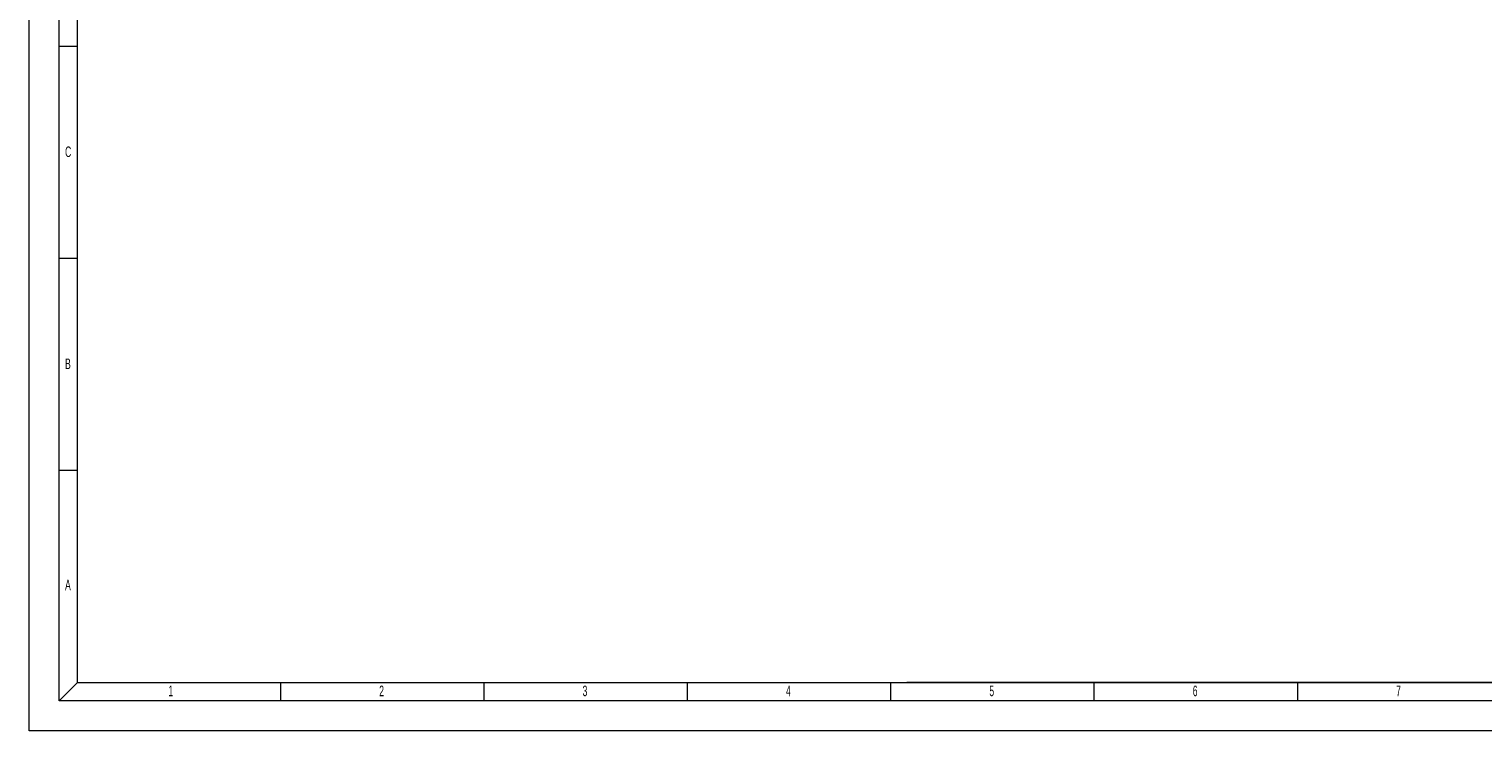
# Model space of a CAD drawing. Header units: millimetres. Extents: x 0 to 841, y 0 to 594.
# Tile 1 of 7: x 0 to 482, y 0 to 232. Entities that reach past the tile are written whole.
import ezdxf

# ---------------------------------------------------------------- set-up
doc = ezdxf.new("R2010")
doc.units = ezdxf.units.MM
doc.layers.add('NOTES', color=6, linetype='Continuous')
doc.styles.add('SLDTEXTSTYLE1', font='TXT', dxfattribs={"width": 0.605})

msp = doc.modelspace()

# ---------------------------------------------------------------- linework, layer by layer
at = {"lineweight": 18}
for p, q in [((0.001, -0.0569), (0.001, 593.9431)), ((10.001, 9.9431), (10.001, 583.9431)), ((16.001, 15.9431), (16.001, 577.9431)), ((16.001, 226.6931), (10.001, 226.6931)), ((16.001, 156.4431), (10.001, 156.4431)), ((16.001, 86.1931), (10.001, 86.1931)), ((10.001, 9.9431), (16.001, 15.9431)), ((16.001, 15.9431), (825.001, 15.9431)), ((83.4177, 9.9431), (83.4177, 15.9431)), ((150.8344, 9.9431), (150.8344, 15.9431)), ((218.2511, 9.9431), (218.2511, 15.9431)), ((285.6678, 9.9431), (285.6678, 15.9431)), ((469.001, 15.9431), (291.001, 15.9431)), ((353.0845, 9.9431), (353.0845, 15.9431)), ((420.5012, 9.9431), (420.5012, 15.9431)), ((647.001, 15.9431), (469.001, 15.9431)), ((831.001, 9.9431), (10.001, 9.9431)), ((841.001, -0.0569), (0.001, -0.0569))]:
    msp.add_line(p, q, dxfattribs=at)

# ---------------------------------------------------------------- texts
at = {"layer": 'NOTES', "char_height": 3.5, "attachment_point": 1, "style": 'SLDTEXTSTYLE1'}
for s, insert in [('C', (11.9344, 193.5687)), ('B', (11.9344, 123.3187)), ('A', (11.9344, 50.0687)), ('1', (46.1761, 14.9437)), ('2', (116.0594, 14.9437)), ('3', (183.4761, 14.9437)), ('4', (250.8928, 14.9437)), ('5', (318.3095, 14.9437)), ('6', (385.7262, 14.9437)), ('7', (453.1429, 14.9437))]:
    msp.add_mtext(s, dxfattribs=dict(at, insert=insert))

doc.saveas('drawing.dxf')
